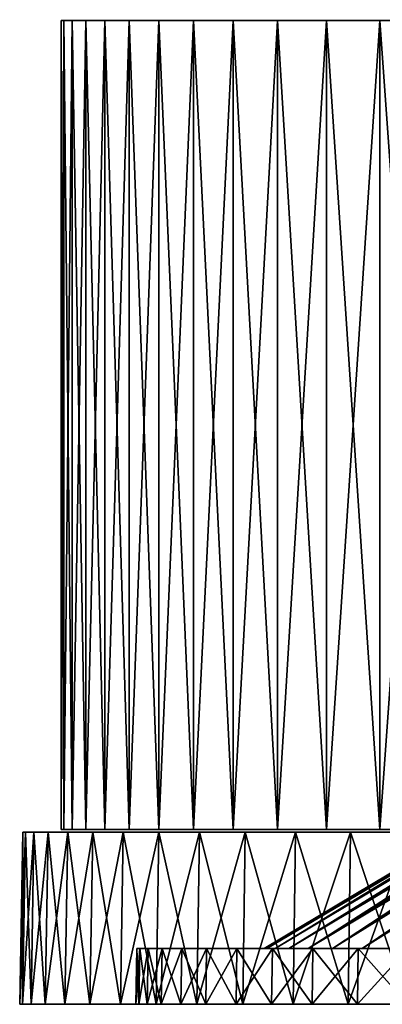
# Model space of a CAD drawing. Header units: millimetres. Extents: x -65 to 65, y -116 to 33.
# Tile 9 of 23: x -65 to -48, y -46 to 0. Entities that reach past the tile are written whole.
import ezdxf

# ---------------------------------------------------------------- set-up
doc = ezdxf.new("R2010")
doc.units = ezdxf.units.MM
doc.header["$LTSCALE"] = 65.185185
for name, color, linetype in [('10', 7, 'CONTINUOUS'), ('13', 7, 'CONTINUOUS'), ('14', 7, 'CONTINUOUS'), ('17', 7, 'CONTINUOUS'), ('19', 7, 'CONTINUOUS'), ('21', 7, 'CONTINUOUS'), ('22', 7, 'CONTINUOUS'), ('24', 7, 'CONTINUOUS'), ('3', 7, 'CONTINUOUS'), ('4', 7, 'CONTINUOUS'), ('7', 7, 'CONTINUOUS'), ('9', 7, 'CONTINUOUS')]:
    doc.layers.add(name, color=color, linetype=linetype)

msp = doc.modelspace()

# ---------------------------------------------------------------- linework, layer by layer
at = {"layer": '10', "color": 250, "linetype": 'Continuous', "true_color": 0x1c1c1c}
for points in [[(-62.641, -38.044), (-62.641, -0.083), (-62.512, -0.083, -4.013), (-62.641, -38.044)], [(-62.512, -38.044, -4.013), (-62.641, -38.044), (-62.512, -0.083, -4.013), (-62.512, -38.044, -4.013)], [(-62.127, -38.044, -8.01), (-62.512, -38.044, -4.013), (-62.127, -0.083, -8.01), (-62.127, -38.044, -8.01)], [(-62.127, -0.083, -8.01), (-62.512, -38.044, -4.013), (-62.512, -0.083, -4.013), (-62.127, -0.083, -8.01)], [(-61.486, -38.044, -11.974), (-62.127, -38.044, -8.01), (-61.486, -0.083, -11.974), (-61.486, -38.044, -11.974)], [(-61.486, -0.083, -11.974), (-62.127, -38.044, -8.01), (-62.127, -0.083, -8.01), (-61.486, -0.083, -11.974)], [(-60.592, -38.044, -15.889), (-61.486, -38.044, -11.974), (-60.592, -0.083, -15.889), (-60.592, -38.044, -15.889)], [(-60.592, -0.083, -15.889), (-61.486, -38.044, -11.974), (-61.486, -0.083, -11.974), (-60.592, -0.083, -15.889)], [(-59.45, -38.044, -19.739), (-60.592, -38.044, -15.889), (-59.45, -0.083, -19.739), (-59.45, -38.044, -19.739)], [(-59.45, -0.083, -19.739), (-60.592, -38.044, -15.889), (-60.592, -0.083, -15.889), (-59.45, -0.083, -19.739)], [(-58.063, -38.044, -23.507), (-59.45, -38.044, -19.739), (-58.063, -0.083, -23.507), (-58.063, -38.044, -23.507)], [(-58.063, -0.083, -23.507), (-59.45, -38.044, -19.739), (-59.45, -0.083, -19.739), (-58.063, -0.083, -23.507)], [(-56.437, -38.044, -27.179), (-58.063, -38.044, -23.507), (-56.437, -0.083, -27.179), (-56.437, -38.044, -27.179)], [(-56.437, -0.083, -27.179), (-58.063, -38.044, -23.507), (-58.063, -0.083, -23.507), (-56.437, -0.083, -27.179)], [(-54.58, -38.044, -30.739), (-56.437, -38.044, -27.179), (-54.58, -0.083, -30.739), (-54.58, -38.044, -30.739)], [(-54.58, -0.083, -30.739), (-56.437, -38.044, -27.179), (-56.437, -0.083, -27.179), (-54.58, -0.083, -30.739)], [(-52.499, -38.044, -34.173), (-54.58, -38.044, -30.739), (-52.499, -0.083, -34.173), (-52.499, -38.044, -34.173)], [(-52.499, -0.083, -34.173), (-54.58, -38.044, -30.739), (-54.58, -0.083, -30.739), (-52.499, -0.083, -34.173)], [(-50.201, -38.044, -37.466), (-52.499, -38.044, -34.173), (-50.201, -0.083, -37.466), (-50.201, -38.044, -37.466)], [(-50.201, -0.083, -37.466), (-52.499, -38.044, -34.173), (-52.499, -0.083, -34.173), (-50.201, -0.083, -37.466)], [(-47.698, -38.044, -40.606), (-50.201, -38.044, -37.466), (-47.698, -0.083, -40.606), (-47.698, -38.044, -40.606)], [(-47.698, -0.083, -40.606), (-50.201, -38.044, -37.466), (-50.201, -0.083, -37.466), (-47.698, -0.083, -40.606)], [(-44.998, -38.044, -43.578), (-47.698, -38.044, -40.606), (-44.998, -0.083, -43.578), (-44.998, -38.044, -43.578)], [(-44.998, -0.083, -43.578), (-47.698, -38.044, -40.606), (-47.698, -0.083, -40.606), (-44.998, -0.083, -43.578)]]:
    msp.add_3dface(points, dxfattribs=at)
at = {"layer": '13', "linetype": 'Continuous'}
for points in [[(-59.089, -43.621), (-58.957, -43.621, -3.947), (-53.121, -43.621), (-59.089, -43.621)], [(-59.089, -43.621), (-53.121, -43.621), (-52.992, -43.621, 3.706), (-59.089, -43.621)], [(-58.957, -43.621, 3.947), (-59.089, -43.621), (-52.992, -43.621, 3.706), (-58.957, -43.621, 3.947)], [(-58.562, -43.621, 7.876), (-58.957, -43.621, 3.947), (-52.605, -43.621, 7.393), (-58.562, -43.621, 7.876)], [(-52.605, -43.621, 7.393), (-58.957, -43.621, 3.947), (-52.992, -43.621, 3.706), (-52.605, -43.621, 7.393)], [(-58.957, -43.621, -3.947), (-58.562, -43.621, -7.876), (-52.605, -43.621, -7.393), (-58.957, -43.621, -3.947)], [(-53.121, -43.621), (-58.957, -43.621, -3.947), (-52.992, -43.621, -3.706), (-53.121, -43.621)], [(-52.992, -43.621, -3.706), (-58.957, -43.621, -3.947), (-52.605, -43.621, -7.393), (-52.992, -43.621, -3.706)], [(-57.905, -43.621, 11.77), (-58.562, -43.621, 7.876), (-51.961, -43.621, 11.045), (-57.905, -43.621, 11.77)], [(-51.961, -43.621, 11.045), (-58.562, -43.621, 7.876), (-52.605, -43.621, 7.393), (-51.961, -43.621, 11.045)], [(-58.562, -43.621, -7.876), (-57.905, -43.621, -11.77), (-51.961, -43.621, -11.045), (-58.562, -43.621, -7.876)], [(-52.605, -43.621, -7.393), (-58.562, -43.621, -7.876), (-51.961, -43.621, -11.045), (-52.605, -43.621, -7.393)], [(-56.99, -43.621, 15.611), (-57.905, -43.621, 11.77), (-51.064, -43.621, 14.642), (-56.99, -43.621, 15.611)], [(-51.064, -43.621, 14.642), (-57.905, -43.621, 11.77), (-51.961, -43.621, 11.045), (-51.064, -43.621, 14.642)], [(-57.905, -43.621, -11.77), (-56.99, -43.621, -15.611), (-51.064, -43.621, -14.642), (-57.905, -43.621, -11.77)], [(-51.961, -43.621, -11.045), (-57.905, -43.621, -11.77), (-51.064, -43.621, -14.642), (-51.961, -43.621, -11.045)], [(-55.82, -43.621, 19.383), (-56.99, -43.621, 15.611), (-49.918, -43.621, 18.169), (-55.82, -43.621, 19.383)], [(-49.918, -43.621, 18.169), (-56.99, -43.621, 15.611), (-51.064, -43.621, 14.642), (-49.918, -43.621, 18.169)], [(-51.064, -43.621, -14.642), (-56.99, -43.621, -15.611), (-49.918, -43.621, -18.169), (-51.064, -43.621, -14.642)], [(-56.99, -43.621, -15.611), (-55.82, -43.621, -19.383), (-49.918, -43.621, -18.169), (-56.99, -43.621, -15.611)], [(-54.401, -43.621, 23.068), (-55.82, -43.621, 19.383), (-48.529, -43.621, 21.606), (-54.401, -43.621, 23.068)], [(-48.529, -43.621, 21.606), (-55.82, -43.621, 19.383), (-49.918, -43.621, 18.169), (-48.529, -43.621, 21.606)], [(-49.918, -43.621, -18.169), (-55.82, -43.621, -19.383), (-48.529, -43.621, -21.606), (-49.918, -43.621, -18.169)], [(-55.82, -43.621, -19.383), (-54.401, -43.621, -23.068), (-48.529, -43.621, -21.606), (-55.82, -43.621, -19.383)], [(-52.738, -43.621, 26.65), (-54.401, -43.621, 23.068), (-46.903, -43.621, 24.939), (-52.738, -43.621, 26.65)], [(-46.903, -43.621, 24.939), (-54.401, -43.621, 23.068), (-48.529, -43.621, 21.606), (-46.903, -43.621, 24.939)], [(-54.401, -43.621, -23.068), (-52.738, -43.621, -26.65), (-46.903, -43.621, -24.939), (-54.401, -43.621, -23.068)], [(-48.529, -43.621, -21.606), (-54.401, -43.621, -23.068), (-46.903, -43.621, -24.939), (-48.529, -43.621, -21.606)], [(-50.841, -43.621, 30.113), (-52.738, -43.621, 26.65), (-45.05, -43.621, 28.15), (-50.841, -43.621, 30.113)], [(-45.05, -43.621, 28.15), (-52.738, -43.621, 26.65), (-46.903, -43.621, 24.939), (-45.05, -43.621, 28.15)], [(-52.738, -43.621, -26.65), (-50.841, -43.621, -30.113), (-45.05, -43.621, -28.15), (-52.738, -43.621, -26.65)], [(-46.903, -43.621, -24.939), (-52.738, -43.621, -26.65), (-45.05, -43.621, -28.15), (-46.903, -43.621, -24.939)], [(-48.716, -43.621, 33.441), (-50.841, -43.621, 30.113), (-42.976, -43.621, 31.224), (-48.716, -43.621, 33.441)], [(-42.976, -43.621, 31.224), (-50.841, -43.621, 30.113), (-45.05, -43.621, 28.15), (-42.976, -43.621, 31.224)], [(-50.841, -43.621, -30.113), (-48.716, -43.621, -33.441), (-42.976, -43.621, -31.224), (-50.841, -43.621, -30.113)], [(-45.05, -43.621, -28.15), (-50.841, -43.621, -30.113), (-42.976, -43.621, -31.224), (-45.05, -43.621, -28.15)], [(-46.373, -43.621, 36.621), (-48.716, -43.621, 33.441), (-40.693, -43.621, 34.146), (-46.373, -43.621, 36.621)], [(-40.693, -43.621, 34.146), (-48.716, -43.621, 33.441), (-42.976, -43.621, 31.224), (-40.693, -43.621, 34.146)], [(-48.716, -43.621, -33.441), (-46.373, -43.621, -36.621), (-40.693, -43.621, -34.146), (-48.716, -43.621, -33.441)], [(-42.976, -43.621, -31.224), (-48.716, -43.621, -33.441), (-40.693, -43.621, -34.146), (-42.976, -43.621, -31.224)]]:
    msp.add_3dface(points, dxfattribs=at)
at = {"layer": '14', "linetype": 'Continuous'}
for points in [[(-59.089, -43.621), (-58.957, -43.621, 3.947), (-59.135, -46.246), (-59.089, -43.621)], [(-59.135, -46.246), (-58.957, -43.621, 3.947), (-59.003, -46.246, 3.95), (-59.135, -46.246)], [(-58.957, -43.621, 3.947), (-58.562, -43.621, 7.876), (-59.003, -46.246, 3.95), (-58.957, -43.621, 3.947)], [(-59.003, -46.246, 3.95), (-58.562, -43.621, 7.876), (-58.608, -46.246, 7.882), (-59.003, -46.246, 3.95)], [(-58.608, -46.246, 7.882), (-57.905, -43.621, 11.77), (-57.95, -46.246, 11.779), (-58.608, -46.246, 7.882)], [(-58.562, -43.621, 7.876), (-57.905, -43.621, 11.77), (-58.608, -46.246, 7.882), (-58.562, -43.621, 7.876)], [(-57.95, -46.246, 11.779), (-56.99, -43.621, 15.611), (-57.034, -46.246, 15.623), (-57.95, -46.246, 11.779)], [(-57.905, -43.621, 11.77), (-56.99, -43.621, 15.611), (-57.95, -46.246, 11.779), (-57.905, -43.621, 11.77)], [(-56.99, -43.621, 15.611), (-55.82, -43.621, 19.383), (-57.034, -46.246, 15.623), (-56.99, -43.621, 15.611)], [(-57.034, -46.246, 15.623), (-55.82, -43.621, 19.383), (-55.863, -46.246, 19.398), (-57.034, -46.246, 15.623)], [(-55.82, -43.621, 19.383), (-54.401, -43.621, 23.068), (-55.863, -46.246, 19.398), (-55.82, -43.621, 19.383)], [(-55.863, -46.246, 19.398), (-54.401, -43.621, 23.068), (-54.443, -46.246, 23.086), (-55.863, -46.246, 19.398)], [(-54.443, -46.246, 23.086), (-52.738, -43.621, 26.65), (-52.779, -46.246, 26.671), (-54.443, -46.246, 23.086)], [(-54.401, -43.621, 23.068), (-52.738, -43.621, 26.65), (-54.443, -46.246, 23.086), (-54.401, -43.621, 23.068)], [(-52.779, -46.246, 26.671), (-50.841, -43.621, 30.113), (-50.88, -46.246, 30.136), (-52.779, -46.246, 26.671)], [(-52.738, -43.621, 26.65), (-50.841, -43.621, 30.113), (-52.779, -46.246, 26.671), (-52.738, -43.621, 26.65)], [(-50.88, -46.246, 30.136), (-48.716, -43.621, 33.441), (-48.754, -46.246, 33.467), (-50.88, -46.246, 30.136)], [(-50.841, -43.621, 30.113), (-48.716, -43.621, 33.441), (-50.88, -46.246, 30.136), (-50.841, -43.621, 30.113)], [(-48.716, -43.621, 33.441), (-46.373, -43.621, 36.621), (-48.754, -46.246, 33.467), (-48.716, -43.621, 33.441)], [(-48.754, -46.246, 33.467), (-46.373, -43.621, 36.621), (-46.409, -46.246, 36.649), (-48.754, -46.246, 33.467)]]:
    msp.add_3dface(points, dxfattribs=at)
at = {"layer": '17', "linetype": 'Continuous'}
for points in [[(-59.089, -43.621), (-59.135, -46.246), (-59.003, -46.246, -3.95), (-59.089, -43.621)], [(-58.957, -43.621, -3.947), (-59.089, -43.621), (-59.003, -46.246, -3.95), (-58.957, -43.621, -3.947)], [(-58.608, -46.246, -7.882), (-58.957, -43.621, -3.947), (-59.003, -46.246, -3.95), (-58.608, -46.246, -7.882)], [(-58.562, -43.621, -7.876), (-58.957, -43.621, -3.947), (-58.608, -46.246, -7.882), (-58.562, -43.621, -7.876)], [(-57.95, -46.246, -11.779), (-58.562, -43.621, -7.876), (-58.608, -46.246, -7.882), (-57.95, -46.246, -11.779)], [(-57.905, -43.621, -11.77), (-58.562, -43.621, -7.876), (-57.95, -46.246, -11.779), (-57.905, -43.621, -11.77)], [(-57.034, -46.246, -15.623), (-57.905, -43.621, -11.77), (-57.95, -46.246, -11.779), (-57.034, -46.246, -15.623)], [(-56.99, -43.621, -15.611), (-57.905, -43.621, -11.77), (-57.034, -46.246, -15.623), (-56.99, -43.621, -15.611)], [(-55.863, -46.246, -19.398), (-56.99, -43.621, -15.611), (-57.034, -46.246, -15.623), (-55.863, -46.246, -19.398)], [(-55.82, -43.621, -19.383), (-56.99, -43.621, -15.611), (-55.863, -46.246, -19.398), (-55.82, -43.621, -19.383)], [(-54.443, -46.246, -23.086), (-55.82, -43.621, -19.383), (-55.863, -46.246, -19.398), (-54.443, -46.246, -23.086)], [(-54.401, -43.621, -23.068), (-55.82, -43.621, -19.383), (-54.443, -46.246, -23.086), (-54.401, -43.621, -23.068)], [(-52.779, -46.246, -26.671), (-54.401, -43.621, -23.068), (-54.443, -46.246, -23.086), (-52.779, -46.246, -26.671)], [(-52.738, -43.621, -26.65), (-54.401, -43.621, -23.068), (-52.779, -46.246, -26.671), (-52.738, -43.621, -26.65)], [(-50.88, -46.246, -30.136), (-52.738, -43.621, -26.65), (-52.779, -46.246, -26.671), (-50.88, -46.246, -30.136)], [(-50.841, -43.621, -30.113), (-52.738, -43.621, -26.65), (-50.88, -46.246, -30.136), (-50.841, -43.621, -30.113)], [(-48.754, -46.246, -33.467), (-50.841, -43.621, -30.113), (-50.88, -46.246, -30.136), (-48.754, -46.246, -33.467)], [(-48.716, -43.621, -33.441), (-50.841, -43.621, -30.113), (-48.754, -46.246, -33.467), (-48.716, -43.621, -33.441)], [(-46.409, -46.246, -36.649), (-48.716, -43.621, -33.441), (-48.754, -46.246, -33.467), (-46.409, -46.246, -36.649)], [(-46.373, -43.621, -36.621), (-48.716, -43.621, -33.441), (-46.409, -46.246, -36.649), (-46.373, -43.621, -36.621)]]:
    msp.add_3dface(points, dxfattribs=at)
at = {"layer": '19', "linetype": 'Continuous'}
for points in [[(-50.666, 5.45), (-50.537, 5.45, 3.614), (-34.365, -8.596), (-50.666, 5.45)], [(-50.537, 5.45, 3.614), (-50.15, 5.45, 7.21), (-34.234, -8.596, 2.995), (-50.537, 5.45, 3.614)], [(-34.365, -8.596), (-50.537, 5.45, 3.614), (-34.332, -8.596, 1.499), (-34.365, -8.596)], [(-34.332, -8.596, 1.499), (-50.537, 5.45, 3.614), (-34.234, -8.596, 2.995), (-34.332, -8.596, 1.499)], [(-50.15, 5.45, 7.21), (-49.508, 5.45, 10.77), (-33.843, -8.596, 5.967), (-50.15, 5.45, 7.21)], [(-34.234, -8.596, 2.995), (-50.15, 5.45, 7.21), (-34.071, -8.596, 4.486), (-34.234, -8.596, 2.995)], [(-34.071, -8.596, 4.486), (-50.15, 5.45, 7.21), (-33.843, -8.596, 5.967), (-34.071, -8.596, 4.486)], [(-49.508, 5.45, 10.77), (-48.614, 5.45, 14.274), (-33.55, -8.596, 7.438), (-49.508, 5.45, 10.77)], [(-33.843, -8.596, 5.967), (-49.508, 5.45, 10.77), (-33.55, -8.596, 7.438), (-33.843, -8.596, 5.967)], [(-33.194, -8.596, 8.894), (-48.614, 5.45, 14.274), (-32.774, -8.596, 10.334), (-33.194, -8.596, 8.894)], [(-48.614, 5.45, 14.274), (-47.472, 5.45, 17.706), (-32.774, -8.596, 10.334), (-48.614, 5.45, 14.274)], [(-33.55, -8.596, 7.438), (-48.614, 5.45, 14.274), (-33.194, -8.596, 8.894), (-33.55, -8.596, 7.438)]]:
    msp.add_3dface(points, dxfattribs=at)
at = {"layer": '21', "linetype": 'Continuous'}
for points in [[(-53.121, -43.621), (-35.429, -33.072), (-35.397, -33.072, 1.504), (-53.121, -43.621)], [(-52.992, -43.621, 3.706), (-53.121, -43.621), (-35.397, -33.072, 1.504), (-52.992, -43.621, 3.706)], [(-52.992, -43.621, 3.706), (-35.301, -33.072, 3.005), (-35.142, -33.072, 4.5), (-52.992, -43.621, 3.706)], [(-52.992, -43.621, 3.706), (-35.397, -33.072, 1.504), (-35.301, -33.072, 3.005), (-52.992, -43.621, 3.706)], [(-52.605, -43.621, 7.393), (-52.992, -43.621, 3.706), (-35.142, -33.072, 4.5), (-52.605, -43.621, 7.393)], [(-52.605, -43.621, 7.393), (-35.142, -33.072, 4.5), (-34.919, -33.072, 5.987), (-52.605, -43.621, 7.393)], [(-51.961, -43.621, 11.045), (-52.605, -43.621, 7.393), (-34.919, -33.072, 5.987), (-51.961, -43.621, 11.045)], [(-51.961, -43.621, 11.045), (-34.633, -33.072, 7.464), (-34.285, -33.072, 8.927), (-51.961, -43.621, 11.045)], [(-51.961, -43.621, 11.045), (-34.919, -33.072, 5.987), (-34.633, -33.072, 7.464), (-51.961, -43.621, 11.045)], [(-51.064, -43.621, 14.642), (-51.961, -43.621, 11.045), (-34.285, -33.072, 8.927), (-51.064, -43.621, 14.642)], [(-49.918, -43.621, 18.169), (-51.064, -43.621, 14.642), (-33.405, -33.072, 11.803), (-49.918, -43.621, 18.169)], [(-51.064, -43.621, 14.642), (-33.876, -33.072, 10.374), (-33.405, -33.072, 11.803), (-51.064, -43.621, 14.642)], [(-51.064, -43.621, 14.642), (-34.285, -33.072, 8.927), (-33.876, -33.072, 10.374), (-51.064, -43.621, 14.642)], [(-49.918, -43.621, 18.169), (-33.405, -33.072, 11.803), (-32.874, -33.072, 13.21), (-49.918, -43.621, 18.169)], [(-48.529, -43.621, 21.606), (-49.918, -43.621, 18.169), (-32.874, -33.072, 13.21), (-48.529, -43.621, 21.606)], [(-48.529, -43.621, 21.606), (-32.284, -33.072, 14.593), (-31.635, -33.072, 15.95), (-48.529, -43.621, 21.606)], [(-48.529, -43.621, 21.606), (-32.874, -33.072, 13.21), (-32.284, -33.072, 14.593), (-48.529, -43.621, 21.606)], [(-46.903, -43.621, 24.939), (-48.529, -43.621, 21.606), (-31.635, -33.072, 15.95), (-46.903, -43.621, 24.939)]]:
    msp.add_3dface(points, dxfattribs=at)
at = {"layer": '22', "linetype": 'Continuous'}
for points in [[(-50.666, 5.45), (-34.365, -8.596), (-34.332, -8.596, -1.499), (-50.666, 5.45)], [(-50.537, 5.45, -3.614), (-50.666, 5.45), (-34.332, -8.596, -1.499), (-50.537, 5.45, -3.614)], [(-34.234, -8.596, -2.995), (-50.537, 5.45, -3.614), (-34.332, -8.596, -1.499), (-34.234, -8.596, -2.995)], [(-34.071, -8.596, -4.486), (-50.537, 5.45, -3.614), (-34.234, -8.596, -2.995), (-34.071, -8.596, -4.486)], [(-50.15, 5.45, -7.21), (-50.537, 5.45, -3.614), (-34.071, -8.596, -4.486), (-50.15, 5.45, -7.21)], [(-33.843, -8.596, -5.967), (-50.15, 5.45, -7.21), (-34.071, -8.596, -4.486), (-33.843, -8.596, -5.967)], [(-49.508, 5.45, -10.77), (-50.15, 5.45, -7.21), (-33.843, -8.596, -5.967), (-49.508, 5.45, -10.77)], [(-33.55, -8.596, -7.438), (-49.508, 5.45, -10.77), (-33.843, -8.596, -5.967), (-33.55, -8.596, -7.438)], [(-33.194, -8.596, -8.894), (-49.508, 5.45, -10.77), (-33.55, -8.596, -7.438), (-33.194, -8.596, -8.894)], [(-48.614, 5.45, -14.274), (-49.508, 5.45, -10.77), (-33.194, -8.596, -8.894), (-48.614, 5.45, -14.274)], [(-47.472, 5.45, -17.706), (-48.614, 5.45, -14.274), (-32.293, -8.596, -11.754), (-47.472, 5.45, -17.706)], [(-32.774, -8.596, -10.334), (-48.614, 5.45, -14.274), (-33.194, -8.596, -8.894), (-32.774, -8.596, -10.334)], [(-32.293, -8.596, -11.754), (-48.614, 5.45, -14.274), (-32.774, -8.596, -10.334), (-32.293, -8.596, -11.754)]]:
    msp.add_3dface(points, dxfattribs=at)
at = {"layer": '24', "linetype": 'Continuous'}
for points in [[(-53.121, -43.621), (-52.992, -43.621, -3.706), (-35.429, -33.072), (-53.121, -43.621)], [(-52.992, -43.621, -3.706), (-52.605, -43.621, -7.393), (-35.301, -33.072, -3.005), (-52.992, -43.621, -3.706)], [(-35.429, -33.072), (-52.992, -43.621, -3.706), (-35.397, -33.072, -1.504), (-35.429, -33.072)], [(-52.992, -43.621, -3.706), (-35.301, -33.072, -3.005), (-35.397, -33.072, -1.504), (-52.992, -43.621, -3.706)], [(-52.605, -43.621, -7.393), (-51.961, -43.621, -11.045), (-34.919, -33.072, -5.987), (-52.605, -43.621, -7.393)], [(-52.605, -43.621, -7.393), (-34.919, -33.072, -5.987), (-35.142, -33.072, -4.5), (-52.605, -43.621, -7.393)], [(-52.605, -43.621, -7.393), (-35.142, -33.072, -4.5), (-35.301, -33.072, -3.005), (-52.605, -43.621, -7.393)], [(-51.961, -43.621, -11.045), (-51.064, -43.621, -14.642), (-34.633, -33.072, -7.464), (-51.961, -43.621, -11.045)], [(-51.961, -43.621, -11.045), (-34.633, -33.072, -7.464), (-34.919, -33.072, -5.987), (-51.961, -43.621, -11.045)], [(-51.064, -43.621, -14.642), (-49.918, -43.621, -18.169), (-33.876, -33.072, -10.374), (-51.064, -43.621, -14.642)], [(-51.064, -43.621, -14.642), (-33.876, -33.072, -10.374), (-34.285, -33.072, -8.927), (-51.064, -43.621, -14.642)], [(-51.064, -43.621, -14.642), (-34.285, -33.072, -8.927), (-34.633, -33.072, -7.464), (-51.064, -43.621, -14.642)], [(-49.918, -43.621, -18.169), (-48.529, -43.621, -21.606), (-32.874, -33.072, -13.21), (-49.918, -43.621, -18.169)], [(-49.918, -43.621, -18.169), (-32.874, -33.072, -13.21), (-33.405, -33.072, -11.803), (-49.918, -43.621, -18.169)], [(-49.918, -43.621, -18.169), (-33.405, -33.072, -11.803), (-33.876, -33.072, -10.374), (-49.918, -43.621, -18.169)], [(-48.529, -43.621, -21.606), (-46.903, -43.621, -24.939), (-32.284, -33.072, -14.593), (-48.529, -43.621, -21.606)], [(-48.529, -43.621, -21.606), (-32.284, -33.072, -14.593), (-32.874, -33.072, -13.21), (-48.529, -43.621, -21.606)]]:
    msp.add_3dface(points, dxfattribs=at)
at = {"layer": '3', "linetype": 'Continuous'}
for points in [[(-64.445, -38.171), (-54.623, -38.171), (-54.49, -38.171, -3.81), (-64.445, -38.171)], [(-64.445, -38.171), (-64.313, -38.171, 4.129), (-54.623, -38.171), (-64.445, -38.171)], [(-64.313, -38.171, -4.129), (-64.445, -38.171), (-54.49, -38.171, -3.81), (-64.313, -38.171, -4.129)], [(-54.623, -38.171), (-64.313, -38.171, 4.129), (-54.49, -38.171, 3.81), (-54.623, -38.171)], [(-64.313, -38.171, 4.129), (-63.916, -38.171, 8.241), (-54.091, -38.171, 7.602), (-64.313, -38.171, 4.129)], [(-54.49, -38.171, 3.81), (-64.313, -38.171, 4.129), (-54.091, -38.171, 7.602), (-54.49, -38.171, 3.81)], [(-54.091, -38.171, -7.602), (-64.313, -38.171, -4.129), (-54.49, -38.171, -3.81), (-54.091, -38.171, -7.602)], [(-63.916, -38.171, -8.241), (-64.313, -38.171, -4.129), (-54.091, -38.171, -7.602), (-63.916, -38.171, -8.241)], [(-54.091, -38.171, 7.602), (-63.916, -38.171, 8.241), (-53.429, -38.171, 11.357), (-54.091, -38.171, 7.602)], [(-63.916, -38.171, 8.241), (-63.257, -38.171, 12.319), (-53.429, -38.171, 11.357), (-63.916, -38.171, 8.241)], [(-53.429, -38.171, -11.357), (-63.916, -38.171, -8.241), (-54.091, -38.171, -7.602), (-53.429, -38.171, -11.357)], [(-63.257, -38.171, -12.319), (-63.916, -38.171, -8.241), (-53.429, -38.171, -11.357), (-63.257, -38.171, -12.319)], [(-53.429, -38.171, 11.357), (-63.257, -38.171, 12.319), (-52.507, -38.171, 15.056), (-53.429, -38.171, 11.357)], [(-63.257, -38.171, 12.319), (-62.337, -38.171, 16.347), (-52.507, -38.171, 15.056), (-63.257, -38.171, 12.319)], [(-52.507, -38.171, -15.056), (-63.257, -38.171, -12.319), (-53.429, -38.171, -11.357), (-52.507, -38.171, -15.056)], [(-62.337, -38.171, -16.347), (-63.257, -38.171, -12.319), (-52.507, -38.171, -15.056), (-62.337, -38.171, -16.347)], [(-52.507, -38.171, 15.056), (-62.337, -38.171, 16.347), (-51.329, -38.171, 18.682), (-52.507, -38.171, 15.056)], [(-62.337, -38.171, 16.347), (-61.162, -38.171, 20.307), (-51.329, -38.171, 18.682), (-62.337, -38.171, 16.347)], [(-61.162, -38.171, -20.307), (-62.337, -38.171, -16.347), (-51.329, -38.171, -18.682), (-61.162, -38.171, -20.307)], [(-51.329, -38.171, -18.682), (-62.337, -38.171, -16.347), (-52.507, -38.171, -15.056), (-51.329, -38.171, -18.682)], [(-61.162, -38.171, 20.307), (-59.735, -38.171, 24.184), (-49.9, -38.171, 22.217), (-61.162, -38.171, 20.307)], [(-51.329, -38.171, 18.682), (-61.162, -38.171, 20.307), (-49.9, -38.171, 22.217), (-51.329, -38.171, 18.682)], [(-59.735, -38.171, -24.184), (-61.162, -38.171, -20.307), (-49.9, -38.171, -22.217), (-59.735, -38.171, -24.184)], [(-49.9, -38.171, -22.217), (-61.162, -38.171, -20.307), (-51.329, -38.171, -18.682), (-49.9, -38.171, -22.217)], [(-58.063, -38.171, -27.962), (-59.735, -38.171, -24.184), (-48.229, -38.171, -25.644), (-58.063, -38.171, -27.962)], [(-48.229, -38.171, -25.644), (-59.735, -38.171, -24.184), (-49.9, -38.171, -22.217), (-48.229, -38.171, -25.644)], [(-59.735, -38.171, 24.184), (-58.063, -38.171, 27.962), (-48.229, -38.171, 25.644), (-59.735, -38.171, 24.184)], [(-49.9, -38.171, 22.217), (-59.735, -38.171, 24.184), (-48.229, -38.171, 25.644), (-49.9, -38.171, 22.217)], [(-56.152, -38.171, -31.624), (-58.063, -38.171, -27.962), (-46.323, -38.171, -28.946), (-56.152, -38.171, -31.624)], [(-46.323, -38.171, -28.946), (-58.063, -38.171, -27.962), (-48.229, -38.171, -25.644), (-46.323, -38.171, -28.946)], [(-48.229, -38.171, 25.644), (-58.063, -38.171, 27.962), (-46.323, -38.171, 28.946), (-48.229, -38.171, 25.644)], [(-58.063, -38.171, 27.962), (-56.152, -38.171, 31.624), (-46.323, -38.171, 28.946), (-58.063, -38.171, 27.962)], [(-54.011, -38.171, -35.157), (-56.152, -38.171, -31.624), (-41.844, -38.171, -35.111), (-54.011, -38.171, -35.157)], [(-41.844, -38.171, -35.111), (-56.152, -38.171, -31.624), (-44.191, -38.171, -32.107), (-41.844, -38.171, -35.111)], [(-44.191, -38.171, -32.107), (-56.152, -38.171, -31.624), (-46.323, -38.171, -28.946), (-44.191, -38.171, -32.107)], [(-56.152, -38.171, 31.624), (-54.011, -38.171, 35.157), (-44.191, -38.171, 32.107), (-56.152, -38.171, 31.624)], [(-46.323, -38.171, 28.946), (-56.152, -38.171, 31.624), (-44.191, -38.171, 32.107), (-46.323, -38.171, 28.946)], [(-51.647, -38.171, -38.545), (-54.011, -38.171, -35.157), (-39.292, -38.171, -37.944), (-51.647, -38.171, -38.545)], [(-39.292, -38.171, -37.944), (-54.011, -38.171, -35.157), (-41.844, -38.171, -35.111), (-39.292, -38.171, -37.944)], [(-54.011, -38.171, 35.157), (-51.647, -38.171, 38.545), (-39.292, -38.171, 37.944), (-54.011, -38.171, 35.157)], [(-41.844, -38.171, 35.111), (-54.011, -38.171, 35.157), (-39.292, -38.171, 37.944), (-41.844, -38.171, 35.111)], [(-44.191, -38.171, 32.107), (-54.011, -38.171, 35.157), (-41.844, -38.171, 35.111), (-44.191, -38.171, 32.107)], [(-36.55, -38.171, -40.593), (-51.647, -38.171, -38.545), (-39.292, -38.171, -37.944), (-36.55, -38.171, -40.593)], [(-49.071, -38.171, -41.775), (-51.647, -38.171, -38.545), (-36.55, -38.171, -40.593), (-49.071, -38.171, -41.775)], [(-51.647, -38.171, 38.545), (-49.071, -38.171, 41.775), (-36.55, -38.171, 40.593), (-51.647, -38.171, 38.545)], [(-39.292, -38.171, 37.944), (-51.647, -38.171, 38.545), (-36.55, -38.171, 40.593), (-39.292, -38.171, 37.944)], [(-46.294, -38.171, -44.833), (-49.071, -38.171, -41.775), (-33.629, -38.171, -43.043), (-46.294, -38.171, -44.833)], [(-33.629, -38.171, -43.043), (-49.071, -38.171, -41.775), (-36.55, -38.171, -40.593), (-33.629, -38.171, -43.043)], [(-49.071, -38.171, 41.775), (-46.294, -38.171, 44.833), (-33.629, -38.171, 43.043), (-49.071, -38.171, 41.775)], [(-36.55, -38.171, 40.593), (-49.071, -38.171, 41.775), (-33.629, -38.171, 43.043), (-36.55, -38.171, 40.593)]]:
    msp.add_3dface(points, dxfattribs=at)
at = {"layer": '4', "linetype": 'Continuous'}
for points in [[(-64.453, -46.246, 4.138), (-64.445, -38.171), (-64.586, -46.246), (-64.453, -46.246, 4.138)], [(-64.313, -38.171, 4.129), (-64.445, -38.171), (-64.453, -46.246, 4.138), (-64.313, -38.171, 4.129)], [(-64.056, -46.246, 8.259), (-64.313, -38.171, 4.129), (-64.453, -46.246, 4.138), (-64.056, -46.246, 8.259)], [(-63.916, -38.171, 8.241), (-64.313, -38.171, 4.129), (-64.056, -46.246, 8.259), (-63.916, -38.171, 8.241)], [(-63.395, -46.246, 12.346), (-63.916, -38.171, 8.241), (-64.056, -46.246, 8.259), (-63.395, -46.246, 12.346)], [(-63.257, -38.171, 12.319), (-63.916, -38.171, 8.241), (-63.395, -46.246, 12.346), (-63.257, -38.171, 12.319)], [(-62.474, -46.246, 16.383), (-63.257, -38.171, 12.319), (-63.395, -46.246, 12.346), (-62.474, -46.246, 16.383)], [(-62.337, -38.171, 16.347), (-63.257, -38.171, 12.319), (-62.474, -46.246, 16.383), (-62.337, -38.171, 16.347)], [(-61.296, -46.246, 20.352), (-62.337, -38.171, 16.347), (-62.474, -46.246, 16.383), (-61.296, -46.246, 20.352)], [(-61.162, -38.171, 20.307), (-62.337, -38.171, 16.347), (-61.296, -46.246, 20.352), (-61.162, -38.171, 20.307)], [(-59.866, -46.246, 24.237), (-61.162, -38.171, 20.307), (-61.296, -46.246, 20.352), (-59.866, -46.246, 24.237)], [(-59.735, -38.171, 24.184), (-61.162, -38.171, 20.307), (-59.866, -46.246, 24.237), (-59.735, -38.171, 24.184)], [(-58.19, -46.246, 28.023), (-59.735, -38.171, 24.184), (-59.866, -46.246, 24.237), (-58.19, -46.246, 28.023)], [(-58.063, -38.171, 27.962), (-59.735, -38.171, 24.184), (-58.19, -46.246, 28.023), (-58.063, -38.171, 27.962)], [(-56.275, -46.246, 31.694), (-58.063, -38.171, 27.962), (-58.19, -46.246, 28.023), (-56.275, -46.246, 31.694)], [(-56.152, -38.171, 31.624), (-58.063, -38.171, 27.962), (-56.275, -46.246, 31.694), (-56.152, -38.171, 31.624)], [(-54.129, -46.246, 35.234), (-56.152, -38.171, 31.624), (-56.275, -46.246, 31.694), (-54.129, -46.246, 35.234)], [(-54.011, -38.171, 35.157), (-56.152, -38.171, 31.624), (-54.129, -46.246, 35.234), (-54.011, -38.171, 35.157)], [(-51.76, -46.246, 38.63), (-54.011, -38.171, 35.157), (-54.129, -46.246, 35.234), (-51.76, -46.246, 38.63)], [(-51.647, -38.171, 38.545), (-54.011, -38.171, 35.157), (-51.76, -46.246, 38.63), (-51.647, -38.171, 38.545)], [(-49.179, -46.246, 41.867), (-51.647, -38.171, 38.545), (-51.76, -46.246, 38.63), (-49.179, -46.246, 41.867)], [(-49.071, -38.171, 41.775), (-51.647, -38.171, 38.545), (-49.179, -46.246, 41.867), (-49.071, -38.171, 41.775)], [(-46.395, -46.246, 44.931), (-49.071, -38.171, 41.775), (-49.179, -46.246, 41.867), (-46.395, -46.246, 44.931)], [(-46.294, -38.171, 44.833), (-49.071, -38.171, 41.775), (-46.395, -46.246, 44.931), (-46.294, -38.171, 44.833)]]:
    msp.add_3dface(points, dxfattribs=at)
at = {"layer": '7', "linetype": 'Continuous'}
for points in [[(-64.445, -38.171), (-64.313, -38.171, -4.129), (-64.586, -46.246), (-64.445, -38.171)], [(-64.586, -46.246), (-64.313, -38.171, -4.129), (-64.453, -46.246, -4.138), (-64.586, -46.246)], [(-64.313, -38.171, -4.129), (-63.916, -38.171, -8.241), (-64.453, -46.246, -4.138), (-64.313, -38.171, -4.129)], [(-64.453, -46.246, -4.138), (-63.916, -38.171, -8.241), (-64.056, -46.246, -8.259), (-64.453, -46.246, -4.138)], [(-64.056, -46.246, -8.259), (-63.257, -38.171, -12.319), (-63.395, -46.246, -12.346), (-64.056, -46.246, -8.259)], [(-63.916, -38.171, -8.241), (-63.257, -38.171, -12.319), (-64.056, -46.246, -8.259), (-63.916, -38.171, -8.241)], [(-63.395, -46.246, -12.346), (-62.337, -38.171, -16.347), (-62.474, -46.246, -16.383), (-63.395, -46.246, -12.346)], [(-63.257, -38.171, -12.319), (-62.337, -38.171, -16.347), (-63.395, -46.246, -12.346), (-63.257, -38.171, -12.319)], [(-62.337, -38.171, -16.347), (-61.162, -38.171, -20.307), (-62.474, -46.246, -16.383), (-62.337, -38.171, -16.347)], [(-62.474, -46.246, -16.383), (-61.162, -38.171, -20.307), (-61.296, -46.246, -20.352), (-62.474, -46.246, -16.383)], [(-61.162, -38.171, -20.307), (-59.735, -38.171, -24.184), (-61.296, -46.246, -20.352), (-61.162, -38.171, -20.307)], [(-61.296, -46.246, -20.352), (-59.735, -38.171, -24.184), (-59.866, -46.246, -24.237), (-61.296, -46.246, -20.352)], [(-59.866, -46.246, -24.237), (-58.063, -38.171, -27.962), (-58.19, -46.246, -28.023), (-59.866, -46.246, -24.237)], [(-59.735, -38.171, -24.184), (-58.063, -38.171, -27.962), (-59.866, -46.246, -24.237), (-59.735, -38.171, -24.184)], [(-58.19, -46.246, -28.023), (-56.152, -38.171, -31.624), (-56.275, -46.246, -31.694), (-58.19, -46.246, -28.023)], [(-58.063, -38.171, -27.962), (-56.152, -38.171, -31.624), (-58.19, -46.246, -28.023), (-58.063, -38.171, -27.962)], [(-56.275, -46.246, -31.694), (-54.011, -38.171, -35.157), (-54.129, -46.246, -35.234), (-56.275, -46.246, -31.694)], [(-56.152, -38.171, -31.624), (-54.011, -38.171, -35.157), (-56.275, -46.246, -31.694), (-56.152, -38.171, -31.624)], [(-54.011, -38.171, -35.157), (-51.647, -38.171, -38.545), (-54.129, -46.246, -35.234), (-54.011, -38.171, -35.157)], [(-54.129, -46.246, -35.234), (-51.647, -38.171, -38.545), (-51.76, -46.246, -38.63), (-54.129, -46.246, -35.234)], [(-51.647, -38.171, -38.545), (-49.071, -38.171, -41.775), (-51.76, -46.246, -38.63), (-51.647, -38.171, -38.545)], [(-51.76, -46.246, -38.63), (-49.071, -38.171, -41.775), (-49.179, -46.246, -41.867), (-51.76, -46.246, -38.63)], [(-49.179, -46.246, -41.867), (-46.294, -38.171, -44.833), (-46.395, -46.246, -44.931), (-49.179, -46.246, -41.867)], [(-49.071, -38.171, -41.775), (-46.294, -38.171, -44.833), (-49.179, -46.246, -41.867), (-49.071, -38.171, -41.775)]]:
    msp.add_3dface(points, dxfattribs=at)
at = {"layer": '9', "color": 250, "linetype": 'Continuous', "true_color": 0x1c1c1c}
for points in [[(-62.512, -0.083, 4.013), (-62.641, -0.083), (-62.512, -38.044, 4.013), (-62.512, -0.083, 4.013)], [(-62.512, -38.044, 4.013), (-62.641, -0.083), (-62.641, -38.044), (-62.512, -38.044, 4.013)], [(-62.127, -0.083, 8.01), (-62.512, -0.083, 4.013), (-62.127, -38.044, 8.01), (-62.127, -0.083, 8.01)], [(-62.127, -38.044, 8.01), (-62.512, -0.083, 4.013), (-62.512, -38.044, 4.013), (-62.127, -38.044, 8.01)], [(-61.486, -0.083, 11.974), (-62.127, -0.083, 8.01), (-61.486, -38.044, 11.974), (-61.486, -0.083, 11.974)], [(-61.486, -38.044, 11.974), (-62.127, -0.083, 8.01), (-62.127, -38.044, 8.01), (-61.486, -38.044, 11.974)], [(-60.592, -0.083, 15.889), (-61.486, -0.083, 11.974), (-60.592, -38.044, 15.889), (-60.592, -0.083, 15.889)], [(-60.592, -38.044, 15.889), (-61.486, -0.083, 11.974), (-61.486, -38.044, 11.974), (-60.592, -38.044, 15.889)], [(-59.45, -0.083, 19.739), (-60.592, -0.083, 15.889), (-59.45, -38.044, 19.739), (-59.45, -0.083, 19.739)], [(-59.45, -38.044, 19.739), (-60.592, -0.083, 15.889), (-60.592, -38.044, 15.889), (-59.45, -38.044, 19.739)], [(-58.063, -0.083, 23.507), (-59.45, -0.083, 19.739), (-58.063, -38.044, 23.507), (-58.063, -0.083, 23.507)], [(-58.063, -38.044, 23.507), (-59.45, -0.083, 19.739), (-59.45, -38.044, 19.739), (-58.063, -38.044, 23.507)], [(-56.437, -0.083, 27.179), (-58.063, -0.083, 23.507), (-56.437, -38.044, 27.179), (-56.437, -0.083, 27.179)], [(-56.437, -38.044, 27.179), (-58.063, -0.083, 23.507), (-58.063, -38.044, 23.507), (-56.437, -38.044, 27.179)], [(-54.58, -0.083, 30.739), (-56.437, -0.083, 27.179), (-54.58, -38.044, 30.739), (-54.58, -0.083, 30.739)], [(-54.58, -38.044, 30.739), (-56.437, -0.083, 27.179), (-56.437, -38.044, 27.179), (-54.58, -38.044, 30.739)], [(-52.499, -0.083, 34.173), (-54.58, -0.083, 30.739), (-52.499, -38.044, 34.173), (-52.499, -0.083, 34.173)], [(-52.499, -38.044, 34.173), (-54.58, -0.083, 30.739), (-54.58, -38.044, 30.739), (-52.499, -38.044, 34.173)], [(-50.201, -0.083, 37.466), (-52.499, -0.083, 34.173), (-50.201, -38.044, 37.466), (-50.201, -0.083, 37.466)], [(-50.201, -38.044, 37.466), (-52.499, -0.083, 34.173), (-52.499, -38.044, 34.173), (-50.201, -38.044, 37.466)], [(-47.698, -0.083, 40.606), (-50.201, -0.083, 37.466), (-47.698, -38.044, 40.606), (-47.698, -0.083, 40.606)], [(-47.698, -38.044, 40.606), (-50.201, -0.083, 37.466), (-50.201, -38.044, 37.466), (-47.698, -38.044, 40.606)], [(-44.998, -0.083, 43.578), (-47.698, -0.083, 40.606), (-44.998, -38.044, 43.578), (-44.998, -0.083, 43.578)], [(-44.998, -38.044, 43.578), (-47.698, -0.083, 40.606), (-47.698, -38.044, 40.606), (-44.998, -38.044, 43.578)]]:
    msp.add_3dface(points, dxfattribs=at)

doc.saveas('drawing.dxf')
